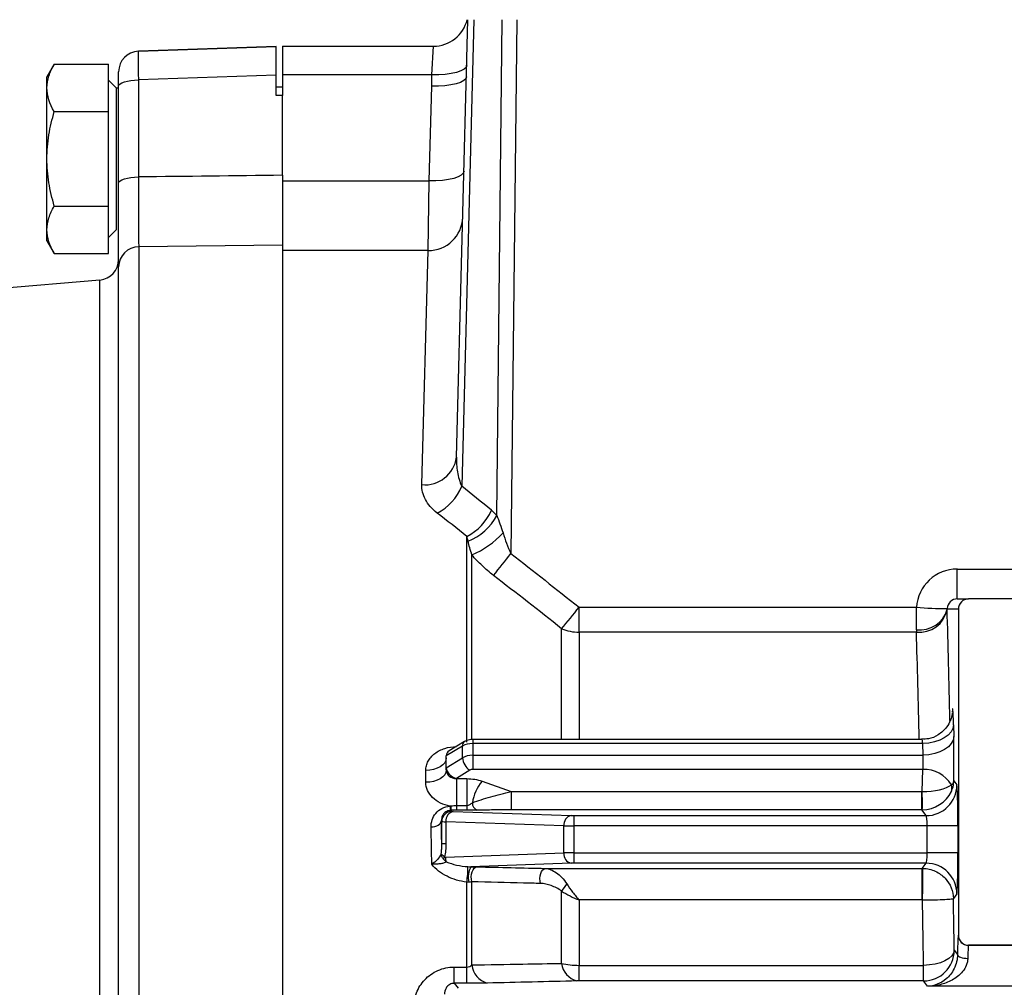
# Model space of a CAD drawing. Header units: millimetres. Extents: x -1087 to -132, y -334 to 655.
# Tile 47 of 63: x -350 to -302, y 138 to 185. Entities that reach past the tile are written whole.
import ezdxf

# ---------------------------------------------------------------- set-up
doc = ezdxf.new("R2010")
doc.units = ezdxf.units.MM

msp = doc.modelspace()

# ---------------------------------------------------------------- linework, layer by layer
at = {"color": 7, "linetype": 'Continuous', "lineweight": 25}
for p, q in [((-328.275, 163.645), (-327.715, 185.023)), ((-327.422, 185.023), (-328.019, 162.224)), ((-326.306, 160.805), (-326.043, 185.023)), ((-325.336, 185.023), (-325.619, 158.94)), ((-337.075, 183.713), (-343.81, 183.477)), ((-343.81, 183.477), (-337.075, 183.712)), ((-337.075, 183.712), (-337.075, 183.713)), ((-337.075, 182.314), (-337.075, 183.712)), ((-336.775, 183.723), (-329.405, 183.723)), ((-336.775, 183.723), (-336.775, 182.324)), ((-329.473, 182.324), (-329.405, 183.723)), ((-343.81, 183.477), (-343.81, 183.477)), ((-347.918, 182.842), (-348.275, 182.223)), ((-347.918, 182.842), (-345.275, 182.842)), ((-345.275, 180.532), (-345.275, 182.842)), ((-344.775, 182.477), (-344.775, 182.478)), ((-344.775, 181.778), (-344.775, 182.477)), ((-337.075, 182.314), (-343.81, 182.079)), ((-337.075, 181.321), (-337.075, 182.314)), ((-336.775, 182.324), (-336.775, 181.321)), ((-329.473, 182.324), (-336.775, 182.324)), ((-329.487, 181.769), (-329.473, 182.324)), ((-348.275, 181.687), (-348.275, 182.223)), ((-344.875, 181.673), (-345.275, 182.073)), ((-344.775, 177.038), (-344.775, 181.778)), ((-343.81, 182.079), (-343.81, 177.338)), ((-329.608, 177.15), (-329.487, 181.769)), ((-348.275, 178.223), (-348.275, 181.687)), ((-344.775, 181.673), (-344.875, 181.673)), ((-344.875, 178.223), (-344.875, 181.673)), ((-336.775, 181.723), (-337.075, 181.723)), ((-336.775, 181.321), (-336.775, 181.32)), ((-336.775, 177.419), (-336.775, 181.32)), ((-347.918, 180.532), (-345.275, 180.532)), ((-345.275, 175.913), (-345.275, 180.532)), ((-348.275, 174.759), (-348.275, 178.223)), ((-344.875, 174.773), (-344.875, 178.223)), ((-336.775, 177.15), (-329.608, 177.15)), ((-329.667, 173.743), (-329.608, 177.15)), ((-347.918, 175.913), (-345.275, 175.913)), ((-345.275, 173.604), (-345.275, 175.913)), ((-348.275, 174.223), (-348.275, 174.759)), ((-345.275, 174.373), (-344.875, 174.773)), ((-348.275, 174.223), (-347.918, 173.604)), ((-347.918, 173.604), (-345.275, 173.604)), ((-336.775, 174.012), (-343.793, 173.928)), ((-343.793, 173.928), (-343.793, 119.322)), ((-336.775, 174.012), (-336.775, 119.539)), ((-329.667, 173.743), (-336.775, 173.743)), ((-329.974, 162.305), (-329.667, 173.743)), ((-344.775, 119.138), (-344.775, 172.945)), ((-345.688, 172.303), (-352.232, 171.731)), ((-345.688, 110.715), (-345.688, 172.303)), ((-327.775, 149.727), (-327.775, 159.775)), ((-327.525, 149.873), (-327.525, 158.87)), ((-303.819, 156.723), (-303.819, 158.183)), ((-303.819, 158.183), (-244.323, 158.183)), ((-322.293, 155.1), (-322.293, 156.312)), ((-322.293, 156.312), (-305.814, 156.312)), ((-303.819, 156.723), (-303.267, 156.723)), ((-286.283, 156.723), (-303.267, 156.723)), ((-303.767, 156.223), (-304.317, 156.223)), ((-303.767, 156.223), (-303.767, 140.298)), ((-323.143, 149.855), (-323.143, 155.268)), ((-305.816, 155.1), (-322.293, 155.1)), ((-322.293, 155.1), (-322.293, 149.855)), ((-304.004, 150.566), (-303.992, 149.995)), ((-327.98, 149.535), (-328.775, 149.064)), ((-327.881, 149.751), (-328.635, 149.305)), ((-327.98, 148.962), (-327.98, 149.535)), ((-305.545, 149.855), (-327.485, 149.855)), ((-327.485, 149.855), (-327.485, 149.658)), ((-327.485, 149.658), (-327.485, 149.087)), ((-305.503, 149.658), (-327.485, 149.658)), ((-305.492, 149.087), (-305.503, 149.658)), ((-328.775, 148.474), (-328.775, 149.059)), ((-327.485, 149.087), (-327.485, 148.392)), ((-327.485, 149.087), (-305.492, 149.087)), ((-328.775, 148.47), (-327.98, 148.962)), ((-329.775, 147.764), (-329.775, 148.345)), ((-328.775, 148.365), (-328.775, 148.474)), ((-327.627, 148.355), (-328.275, 147.954)), ((-305.501, 148.392), (-327.485, 148.392)), ((-305.537, 147.31), (-305.501, 148.392)), ((-328.275, 147.954), (-328.275, 147.942)), ((-328.275, 147.942), (-327.775, 147.942)), ((-328.275, 147.942), (-328.275, 146.631)), ((-327.775, 147.942), (-327.775, 146.631)), ((-327.025, 147.817), (-325.609, 147.31)), ((-303.988, 147.831), (-303.84, 147.633)), ((-325.609, 147.31), (-305.552, 147.31)), ((-325.609, 147.31), (-325.609, 146.418)), ((-305.552, 146.418), (-305.552, 147.31)), ((-328.535, 146.394), (-328.496, 146.342)), ((-328.438, 146.337), (-322.679, 146.136)), ((-328.275, 146.631), (-328.275, 146.394)), ((-328.275, 146.631), (-327.775, 146.631)), ((-327.775, 146.394), (-328.275, 146.394)), ((-327.775, 146.631), (-327.775, 146.394)), ((-305.552, 146.418), (-325.609, 146.418)), ((-305.339, 146.134), (-305.552, 146.418)), ((-328.996, 145.842), (-329.016, 145.869)), ((-328.996, 144.754), (-328.996, 145.842)), ((-323.033, 145.637), (-328.791, 145.838)), ((-328.791, 145.838), (-328.791, 144.754)), ((-322.538, 146.134), (-322.538, 145.634)), ((-322.538, 146.134), (-305.339, 146.134)), ((-323.033, 144.309), (-323.033, 145.637)), ((-305.289, 145.634), (-322.538, 145.634)), ((-322.538, 145.634), (-322.538, 144.311)), ((-305.289, 144.311), (-305.289, 145.634)), ((-303.789, 145.634), (-305.289, 145.634)), ((-303.789, 145.634), (-303.789, 144.311)), ((-328.791, 144.754), (-328.996, 144.754)), ((-328.816, 144.107), (-323.033, 144.309)), ((-322.538, 144.311), (-305.289, 144.311)), ((-322.538, 144.311), (-322.538, 143.811)), ((-303.789, 144.311), (-305.289, 144.311)), ((-322.679, 143.809), (-327.568, 143.638)), ((-305.339, 143.811), (-322.538, 143.811)), ((-305.531, 143.556), (-305.339, 143.811)), ((-323.924, 143.556), (-305.531, 143.556)), ((-305.531, 142.017), (-305.531, 143.556)), ((-327.775, 138.738), (-327.775, 142.887)), ((-327.525, 138.84), (-327.525, 142.904)), ((-323.143, 138.918), (-323.143, 142.446)), ((-322.293, 142.017), (-322.293, 138.82)), ((-305.531, 142.017), (-322.293, 142.017)), ((-303.84, 142.312), (-304.009, 142.087)), ((-303.773, 140.294), (-303.767, 140.298)), ((-303.97, 139.556), (-303.809, 139.342)), ((-303.267, 139.798), (-303.273, 139.794)), ((-286.277, 139.794), (-303.273, 139.794)), ((-286.283, 139.798), (-303.267, 139.798)), ((-328.384, 138.738), (-327.775, 138.738)), ((-328.384, 137.942), (-328.384, 138.738)), ((-327.775, 137.942), (-327.775, 138.738)), ((-322.293, 138.057), (-322.293, 138.82)), ((-322.293, 138.82), (-305.469, 138.82)), ((-305.469, 138.057), (-305.469, 138.82)), ((-305.469, 138.057), (-322.293, 138.057)), ((-305.273, 137.795), (-305.469, 138.057)), ((-328.384, 137.942), (-328.2, 137.697)), ((-327.775, 137.942), (-328.384, 137.942)), ((-284.278, 137.795), (-305.273, 137.795))]:
    msp.add_line(p, q, dxfattribs=at)
at = {"color": 7, "linetype": 'Continuous', "lineweight": 25, "flags": 128}
for points in [[(-327.773, 182.791), (-327.808, 182.692), (-327.907, 182.6), (-328.064, 182.516), (-328.276, 182.444), (-328.533, 182.387), (-328.826, 182.347), (-329.143, 182.326), (-329.473, 182.324)], [(-327.788, 182.236), (-327.823, 182.137), (-327.921, 182.045), (-328.079, 181.961), (-328.29, 181.889), (-328.547, 181.832), (-328.84, 181.792), (-329.157, 181.771), (-329.487, 181.769)], [(-344.775, 181.778), (-344.757, 181.836), (-344.702, 181.891), (-344.614, 181.942), (-344.495, 181.987), (-344.349, 182.025), (-344.182, 182.053), (-344, 182.071), (-343.81, 182.079)], [(-327.909, 177.616), (-327.944, 177.518), (-328.042, 177.425), (-328.2, 177.341), (-328.411, 177.269), (-328.668, 177.213), (-328.961, 177.173), (-329.278, 177.151), (-329.608, 177.15)], [(-344.775, 177.038), (-344.757, 177.095), (-344.702, 177.15), (-344.614, 177.201), (-344.495, 177.246), (-344.349, 177.284), (-344.182, 177.312), (-344, 177.331), (-343.81, 177.338)], [(-304.004, 150.566), (-304.038, 150.391), (-304.127, 150.223), (-304.267, 150.067), (-304.454, 149.931), (-304.68, 149.817), (-304.936, 149.732), (-305.214, 149.678), (-305.503, 149.658)], [(-303.992, 149.995), (-304.026, 149.821), (-304.115, 149.652), (-304.256, 149.497), (-304.442, 149.36), (-304.668, 149.247), (-304.925, 149.162), (-305.203, 149.108), (-305.492, 149.087)], [(-328.775, 148.955), (-328.794, 148.836), (-328.851, 148.722), (-328.944, 148.616), (-329.068, 148.524), (-329.22, 148.448), (-329.393, 148.392), (-329.58, 148.357), (-329.775, 148.345)], [(-328.775, 148.365), (-328.794, 148.248), (-328.851, 148.135), (-328.944, 148.031), (-329.068, 147.94), (-329.22, 147.865), (-329.393, 147.81), (-329.58, 147.776), (-329.775, 147.764)], [(-329.516, 145.584), (-329.42, 145.591), (-329.327, 145.607), (-329.241, 145.634), (-329.166, 145.67), (-329.104, 145.712), (-329.057, 145.761), (-329.027, 145.814), (-329.016, 145.869)], [(-327.525, 142.904), (-327.547, 143.023), (-327.552, 143.148), (-327.54, 143.272), (-327.51, 143.388), (-327.466, 143.487), (-327.409, 143.565), (-327.344, 143.615), (-327.275, 143.634)], [(-324.174, 142.82), (-324.197, 142.938), (-324.203, 143.064), (-324.191, 143.19), (-324.162, 143.307), (-324.117, 143.407), (-324.06, 143.485), (-323.994, 143.536), (-323.924, 143.556)], [(-303.97, 139.556), (-304.004, 139.415), (-304.093, 139.278), (-304.234, 139.152), (-304.421, 139.042), (-304.646, 138.95), (-304.903, 138.881), (-305.181, 138.837), (-305.469, 138.82)], [(-303.809, 139.342), (-303.797, 139.307), (-303.767, 139.273), (-303.72, 139.242), (-303.658, 139.214), (-303.583, 139.192), (-303.497, 139.175), (-303.405, 139.164), (-303.309, 139.159)]]:
    msp.add_lwpolyline(points, dxfattribs=at)
at = {"color": 7, "linetype": 'Continuous', "lineweight": 25}
for centre, radius, start, end in [((-329.405, 185.423), 1.7, 270, 346.391), ((-343.775, 182.477), 1, 92, 180), ((-343.775, 182.478), 1, 92, 180), ((-329.651, 175.427), 1.684, 269.4389, 357.992), ((-343.784, 172.937), 0.991, 90.4974, 179.5119), ((-345.775, 173.299), 1, 275, 360), ((-329.819, 163.856), 1.559, 264.3011, 352.2095), ((-330.363, 163.176), 2.53, 296.8421, 337.8978), ((-328.939, 162.074), 2.577, 296.8479, 336.6311), ((-328.68, 162.04), 2.677, 291.1602, 332.5316), ((-329.29, 162.975), 4.468, 293.2626, 317.3531), ((-377.98, 199.668), 66.336, 320.94291, 322.12313), ((-374.466, 197.918), 66.731, 320.27344, 321.42946), ((-304.483, 171.495), 15.241, 264.9894, 270.6211), ((-305.635, 156.568), 1.363, 262.3566, 345.3266), ((-305.671, 156.471), 1.379, 263.944, 349.0352), ((-322.303, 157.276), 2.177, 247.3112, 270.2752), ((-327.74, 149.555), 0.241, 125.7833, 184.974), ((-327.187, 149.018), 0.795, 184.0211, 236.4458), ((-305.449, 146.829), 1.564, 31.154, 91.9072), ((-325.343, 146.423), 2.185, 140.3433, 170.9613), ((-305.341, 147.635), 1.501, 270.0536, 359.9311), ((-304.539, 147.474), 0.459, 340.007, 20.9753), ((-319.021, 146.749), 13.496, 358.5969, 2.3853), ((-327.119, 146.753), 0.382, 178.0358, 247.8971), ((-328.496, 145.842), 0.5, 90.0536, 179.9311), ((-328.334, 145.889), 0.46, 103.0329, 186.4054), ((-327.588, 146.634), 1.005, 181.9207, 193.8422), ((-336.451, 146.585), 7.917, 358.617, 0.195), ((-322.575, 145.688), 0.46, 103.0329, 186.4054), ((-322.575, 144.258), 0.46, 173.5946, 256.9671), ((-328.377, 143.867), 0.552, 152.4115, 165.1082), ((-328.139, 144.116), 0.678, 180.8069, 200.7201), ((-305.341, 142.31), 1.501, 0.0689, 89.9464), ((-331.73, 143.562), 4.012, 350.3178, 1.1644), ((-326.688, 143.132), 1.016, 150.0688, 194.3675), ((-339.392, 143.251), 33.894, 357.9129, 0.5142), ((-320.793, 141.083), 2.716, 140.6302, 149.897), ((-303.273, 140.295), 0.5, 180.0252, 269.9639), ((-305.47, 139.558), 1.501, 270.0536, 359.9311), ((-326.499, 138.948), 1.032, 185.9595, 254.4617), ((-322.13, 139.042), 1.02, 186.9749, 255.0727)]:
    msp.add_arc(centre, radius, start, end, dxfattribs=at)
for centre, major_axis, ratio, start_param, end_param in [((-343.775, 181.477), (-0.035, 2), 0.012788, 0.000278, 1.264748), ((-1191.005, 106.723), (2147.719, 22.574), 0.033301, 1.161396, 1.161548), ((-263.849, 116.457), (2141.154, 22.499), 0.028843, 1.604559, 1.607847), ((-372.593, 106.678), (50.851, 49.918), 0.963647, 0.09574, 0.122832), ((-373.795, 106.723), (62.491, 32.983), 0.956151, 0.386009, 0.413102), ((-303.817, 156.183), (1.702, -1.052), 0.999234, 2.124576, 3.630919), ((-303.817, 156.223), (0.457, -0.207), 0.996367, 1.997543, 3.503886), ((-303.267, 156.223), (-0.5, 0), 0.999657, 4.712389, 6.283185), ((-304.313, 156.357), (0, 0.2), 0.026186, 2.305361, 2.403016), ((-305.497, 106.723), (0, 66.925), 0.026186, 5.431118, 5.544608), ((-305.813, 156.357), (0, 1.7), 0.003081, 2.305361, 2.403016), ((-306.996, 106.723), (0, 65.425), 0.026786, 5.432228, 5.544608), ((-304.045, 149.355), (0, 2), 0.026186, 5.362915, 6.691307), ((-327.485, 149.237), (0.7, 0), 0.601637, 1.570796, 2.356194), ((-305.545, 149.355), (0, 0.5), 0.104744, 5.362915, 6.290978), ((-304.034, 148.784), (0, 2), 0.026186, 4.215337, 5.362915), ((-328.275, 148.937), (0.464, -0.264), 0.707375, 2.758185, 3.512659), ((-328.275, 149.355), (0.448, 0.442), 0.502595, 2.66908, 2.681421), ((-327.485, 148.66), (0.7, 0), 0.609574, 1.570796, 2.356194), ((-305.533, 148.784), (0, 0.5), 0.104744, 3.809572, 5.362915), ((-328.275, 148.784), (0.448, 0.454), 0.488826, 2.681421, 2.693762), ((-328.275, 148.346), (0.467, -0.26), 0.686944, 3.519282, 5.077737), ((-327.485, 148.268), (0.2, 0), 0.619495, 1.570796, 2.356194), ((-305.481, 147.822), (1.502, 0.031), 0.340096, 4.668031, 5.854644), ((-303.842, 145.634), (0, 2), 0.026186, 4.712389, 6.248279), ((-305.521, 148.268), (0.958, 0.305), 0.948035, 4.388259, 4.40356), ((-305.481, 147.822), (1.439, 0.465), 0.920576, 4.390806, 5.57742), ((-328.296, 146.342), (0.2, 0), 0.034921, 3.167773, 3.926991), ((-305.521, 147.876), (1.432, 0.465), 0.96504, 4.388252, 4.403553), ((-330.496, 106.723), (0, 68.75), 0.026186, 5.298577, 5.318161), ((-328.296, 145.843), (0.7, 0), 0.009977, 3.167773, 3.926991), ((-322.538, 146.141), (0.2, 0), 0.034921, 3.926991, 4.712389), ((-305.341, 145.634), (0, 0.5), 0.104744, 4.712389, 6.248279), ((-330.996, 106.723), (0, 68.25), 0.026378, 5.285959, 5.318161), ((-322.538, 145.641), (0.7, 0), 0.009977, 3.926991, 4.712389), ((-322.538, 144.304), (0.7, 0), 0.009977, 1.570796, 2.356194), ((-305.341, 144.311), (0, 0.5), 0.104744, 3.176499, 4.712389), ((-303.842, 144.311), (0, 2), 0.026186, 3.176499, 4.712389), ((-322.538, 143.804), (0.2, 0), 0.034921, 1.570796, 2.356194), ((-306.996, 106.723), (0, 65.425), 0.026786, 5.225169, 5.28218), ((-305.497, 106.723), (0, 66.925), 0.026186, 5.225169, 5.269121), ((-303.772, 138.795), (0, 1.5), 0.026186, 0.017453, 1.197345), ((-303.267, 140.298), (0.416, 0.277), 0.999505, 2.553877, 4.124217), ((-303.272, 138.795), (0, 1), 0.039279, 0.017453, 1.197345)]:
    msp.add_ellipse(centre, major_axis=major_axis, ratio=ratio, start_param=start_param, end_param=end_param, dxfattribs=at)
for points, knots in [([(-348.275, 181.687), (-348.275, 181.883), (-348.241, 182.079), (-348.117, 182.463), (-348.027, 182.653), (-347.918, 182.842)], [0, 0, 0, 0, 0.5, 0.5, 1, 1, 1, 1]), ([(-348.275, 178.223), (-348.275, 178.613), (-348.241, 179.009), (-348.116, 179.78), (-348.026, 180.159), (-347.918, 180.532)], [0, 0, 0, 0, 0.5, 0.5, 1, 1, 1, 1]), ([(-347.918, 175.913), (-348.026, 176.289), (-348.117, 176.674), (-348.242, 177.445), (-348.275, 177.832), (-348.275, 178.223)], [0, 0, 0, 0, 0.5, 0.5, 1, 1, 1, 1]), ([(-344.775, 172.945), (-344.775, 173.046), (-344.775, 173.216), (-344.775, 173.571), (-344.775, 173.708), (-344.775, 174.008), (-344.775, 174.173), (-344.775, 174.707), (-344.775, 175.125), (-344.775, 175.801), (-344.775, 176.035), (-344.775, 176.523), (-344.775, 176.778), (-344.775, 177.038)], [0, 0, 0, 0, 0.25, 0.25, 0.375, 0.375, 0.5, 0.5, 0.75, 0.75, 0.875, 0.875, 1, 1, 1, 1]), ([(-343.81, 177.338), (-343.81, 177.122), (-343.81, 176.91), (-343.81, 176.503), (-343.81, 176.307), (-343.808, 175.744), (-343.807, 175.396), (-343.805, 174.951), (-343.804, 174.814), (-343.802, 174.563), (-343.801, 174.449), (-343.798, 174.153), (-343.795, 174.012), (-343.793, 173.928)], [0, 0, 0, 0, 0.125, 0.125, 0.25, 0.25, 0.5, 0.5, 0.625, 0.625, 0.75, 0.75, 1, 1, 1, 1]), ([(-336.775, 177.419), (-336.775, 177.206), (-336.775, 176.998), (-336.775, 176.59), (-336.775, 176.391), (-336.775, 176.016), (-336.775, 175.837), (-336.775, 175.497), (-336.775, 175.335), (-336.775, 174.886), (-336.775, 174.637), (-336.775, 174.338), (-336.775, 174.252), (-336.775, 174.11), (-336.775, 174.054), (-336.775, 174.012)], [0, 0, 0, 0, 0.125, 0.125, 0.25, 0.25, 0.375, 0.375, 0.5, 0.5, 0.75, 0.75, 0.875, 0.875, 1, 1, 1, 1]), ([(-348.275, 174.759), (-348.275, 174.955), (-348.241, 175.15), (-348.117, 175.535), (-348.027, 175.725), (-347.918, 175.913)], [0, 0, 0, 0, 0.5, 0.5, 1, 1, 1, 1]), ([(-328.275, 163.645), (-328.281, 163.404), (-328.266, 163.164), (-328.185, 162.686), (-328.123, 162.449), (-328.019, 162.224)], [0, 0, 0, 0, 0.5, 0.5, 1, 1, 1, 1]), ([(-329.221, 160.918), (-329.352, 161.019), (-329.463, 161.125), (-329.654, 161.347), (-329.734, 161.463), (-329.922, 161.82), (-329.981, 162.061), (-329.974, 162.305)], [0, 0, 0, 0, 0.25, 0.25, 0.5, 0.5, 1, 1, 1, 1]), ([(-326.469, 157.87), (-326.665, 158.021), (-326.85, 158.182), (-327.201, 158.517), (-327.368, 158.692), (-327.525, 158.87)], [0, 0, 0, 0, 0.5, 0.5, 1, 1, 1, 1]), ([(-305.817, 155.217), (-305.817, 155.368), (-305.817, 155.539), (-305.816, 155.914), (-305.815, 156.109), (-305.814, 156.312)], [0, 0, 0, 0, 0.5, 0.5, 1, 1, 1, 1]), ([(-304.317, 156.255), (-304.318, 156.253), (-304.318, 156.252), (-304.318, 156.25), (-304.318, 156.248), (-304.318, 156.246), (-304.318, 156.245), (-304.318, 156.241), (-304.318, 156.239), (-304.318, 156.236), (-304.318, 156.23), (-304.317, 156.226), (-304.317, 156.223)], [0, 0, 0, 0, 0.00000499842, 0.00000499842, 0.00000499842, 0.00001189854, 0.00001189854, 0.00001189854, 0.00002535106, 0.00002535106, 0.00002535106, 0.00006356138, 0.00006356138, 0.00006356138, 0.00006356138]), ([(-304.066, 151.134), (-304.066, 151.134), (-304.066, 151.135), (-304.073, 151.079), (-304.097, 150.963), (-304.168, 150.736), (-304.359, 150.398), (-304.722, 150.068), (-305.159, 149.868), (-305.441, 149.876), (-305.546, 149.879)], [0, 0, 0, 0, 0.057543, 0.106426, 0.157299, 0.255581, 0.414195, 0.646484, 0.867753, 1, 1, 1, 1]), ([(-327.485, 149.855), (-327.518, 149.854), (-327.637, 149.85), (-327.774, 149.811), (-327.865, 149.76), (-327.881, 149.751)], [0, 0, 0, 0, 0.234627, 0.861501, 1, 1, 1, 1]), ([(-329.775, 148.345), (-329.775, 148.423), (-329.765, 148.5), (-329.727, 148.65), (-329.698, 148.724), (-329.622, 148.866), (-329.575, 148.933), (-329.466, 149.059), (-329.402, 149.118), (-329.194, 149.278), (-329.027, 149.363), (-328.667, 149.478), (-328.472, 149.508), (-328.275, 149.508)], [0, 0, 0, 0, 0.125, 0.125, 0.25, 0.25, 0.375, 0.375, 0.5, 0.5, 0.75, 0.75, 1, 1, 1, 1]), ([(-328.775, 148.954), (-328.775, 148.954), (-328.775, 148.947), (-328.773, 148.95), (-328.772, 148.953)], [0, 0, 0, 0, 0.056127, 1, 1, 1, 1]), ([(-328.775, 148.365), (-328.775, 148.256), (-328.721, 148.147), (-328.537, 147.989), (-328.408, 147.942), (-328.275, 147.942)], [0, 0, 0, 0, 0.5, 0.5, 1, 1, 1, 1]), ([(-328.593, 146.6), (-328.756, 146.628), (-328.916, 146.68), (-329.203, 146.82), (-329.333, 146.911), (-329.546, 147.12), (-329.631, 147.24), (-329.745, 147.493), (-329.775, 147.628), (-329.775, 147.764)], [0, 0, 0, 0, 0.25, 0.25, 0.5, 0.5, 0.75, 0.75, 1, 1, 1, 1]), ([(-327.775, 147.942), (-327.643, 147.942), (-327.514, 147.931), (-327.262, 147.889), (-327.139, 147.858), (-327.025, 147.817)], [0, 0, 0, 0, 0.5, 0.5, 1, 1, 1, 1]), ([(-304.111, 147.638), (-304.078, 147.654), (-304.048, 147.679), (-304.005, 147.743), (-303.991, 147.784), (-303.988, 147.831)], [0, 0, 0, 0, 0.5, 0.5, 1, 1, 1, 1]), ([(-304.108, 147.317), (-304.076, 147.385), (-304.048, 147.463), (-304.005, 147.636), (-303.991, 147.731), (-303.988, 147.831)], [0, 0, 0, 0, 0.5, 0.5, 1, 1, 1, 1]), ([(-327.501, 146.766), (-327.225, 146.864), (-326.926, 146.96), (-326.443, 147.1), (-326.277, 147.146), (-325.944, 147.233), (-325.774, 147.275), (-325.609, 147.31)], [0, 0, 0, 0, 0.5, 0.5, 0.75, 0.75, 1, 1, 1, 1]), ([(-327.775, 146.631), (-327.716, 146.631), (-327.663, 146.652), (-327.576, 146.704), (-327.538, 146.734), (-327.501, 146.766)], [0, 0, 0, 0, 0.5, 0.5, 1, 1, 1, 1]), ([(-329.516, 145.584), (-329.518, 145.701), (-329.501, 145.816), (-329.426, 146.04), (-329.369, 146.147), (-329.211, 146.34), (-329.112, 146.424), (-328.872, 146.552), (-328.735, 146.592), (-328.593, 146.6)], [0, 0, 0, 0, 0.25, 0.25, 0.5, 0.5, 0.75, 0.75, 1, 1, 1, 1]), ([(-328.564, 146.393), (-328.655, 146.388), (-328.736, 146.355), (-328.855, 146.276), (-328.898, 146.228), (-328.963, 146.13), (-328.985, 146.079), (-329.012, 145.975), (-329.018, 145.922), (-329.016, 145.869)], [0, 0, 0, 0, 0.25, 0.25, 0.5, 0.5, 0.75, 0.75, 1, 1, 1, 1]), ([(-325.609, 146.418), (-325.757, 146.418), (-325.901, 146.417), (-326.186, 146.415), (-326.327, 146.414), (-326.742, 146.409), (-327.008, 146.404), (-327.263, 146.399)], [0, 0, 0, 0, 0.25, 0.25, 0.5, 0.5, 1, 1, 1, 1]), ([(-329.02, 144.274), (-329.008, 144.356), (-329.003, 144.436), (-328.996, 144.596), (-328.996, 144.675), (-328.996, 144.754)], [0, 0, 0, 0, 0.5, 0.5, 1, 1, 1, 1]), ([(-328.791, 144.754), (-328.791, 144.647), (-328.796, 144.54), (-328.818, 144.328), (-328.836, 144.222), (-328.866, 144.123)], [0, 0, 0, 0, 0.5, 0.5, 1, 1, 1, 1]), ([(-329.02, 144.274), (-329.06, 144.179), (-329.128, 144.076), (-329.289, 143.895), (-329.384, 143.816), (-329.484, 143.757)], [0, 0, 0, 0, 0.5, 0.5, 1, 1, 1, 1]), ([(-328.866, 144.123), (-328.904, 144.15), (-328.936, 144.176), (-328.988, 144.227), (-329.008, 144.252), (-329.02, 144.274)], [0, 0, 0, 0, 0.5, 0.5, 1, 1, 1, 1]), ([(-328.911, 144.009), (-328.942, 144.052), (-328.967, 144.096), (-329.004, 144.185), (-329.016, 144.231), (-329.02, 144.274)], [0, 0, 0, 0, 0.5, 0.5, 1, 1, 1, 1]), ([(-328.773, 143.877), (-328.807, 143.848), (-328.857, 143.829), (-328.965, 143.798), (-329.023, 143.787), (-329.147, 143.77), (-329.212, 143.764), (-329.345, 143.757), (-329.415, 143.755), (-329.484, 143.757)], [0, 0, 0, 0, 0.25, 0.25, 0.5, 0.5, 0.75, 0.75, 1, 1, 1, 1]), ([(-328.866, 144.123), (-328.866, 144.122), (-328.865, 144.122), (-328.864, 144.121), (-328.86, 144.117), (-328.855, 144.114), (-328.85, 144.112), (-328.84, 144.108), (-328.828, 144.107), (-328.816, 144.107)], [0, 0, 0, 0, 0.00000339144, 0.00000339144, 0.00000339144, 0.00002511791, 0.00002511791, 0.00002511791, 0.00007432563, 0.00007432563, 0.00007432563, 0.00007432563]), ([(-328.773, 143.877), (-328.613, 143.812), (-328.444, 143.761), (-328.091, 143.682), (-327.909, 143.654), (-327.719, 143.644)], [0, 0, 0, 0, 0.5, 0.5, 1, 1, 1, 1]), ([(-327.775, 142.887), (-327.947, 142.905), (-328.112, 142.94), (-328.434, 143.036), (-328.591, 143.099), (-328.885, 143.246), (-329.023, 143.33), (-329.277, 143.525), (-329.391, 143.634), (-329.484, 143.757)], [0, 0, 0, 0, 0.25, 0.25, 0.5, 0.5, 0.75, 0.75, 1, 1, 1, 1]), ([(-323.924, 143.556), (-323.759, 143.548), (-323.578, 143.47), (-323.219, 143.212), (-323.041, 143.032), (-322.893, 142.806)], [0, 0, 0, 0, 0.5, 0.5, 1, 1, 1, 1]), ([(-305.499, 143.555), (-305.289, 143.551), (-305.081, 143.502), (-304.709, 143.333), (-304.546, 143.213), (-304.156, 142.801), (-304.015, 142.443), (-304.009, 142.087)], [0, 0, 0, 0, 0.25, 0.25, 0.5, 0.5, 1, 1, 1, 1]), ([(-324.174, 142.82), (-324.451, 142.827), (-324.727, 142.834), (-325.004, 142.841), (-325.844, 142.862), (-326.684, 142.883), (-327.525, 142.904)], [0, 0, 0, 0, 0.001, 0.001, 0.001, 0.004032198, 0.004032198, 0.004032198, 0.004032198]), ([(-323.143, 142.446), (-323.223, 142.507), (-323.307, 142.557), (-323.479, 142.646), (-323.567, 142.683), (-323.829, 142.777), (-324.005, 142.816), (-324.174, 142.82)], [0, 0, 0, 0, 0.25, 0.25, 0.5, 0.5, 1, 1, 1, 1]), ([(-322.893, 142.806), (-322.801, 142.667), (-322.705, 142.528), (-322.553, 142.326), (-322.501, 142.26), (-322.397, 142.134), (-322.344, 142.073), (-322.293, 142.017)], [0, 0, 0, 0, 0.5, 0.5, 0.75, 0.75, 1, 1, 1, 1]), ([(-323.143, 142.446), (-323.01, 142.362), (-322.872, 142.284), (-322.587, 142.139), (-322.438, 142.072), (-322.293, 142.017)], [0, 0, 0, 0, 0.5, 0.5, 1, 1, 1, 1]), ([(-305.521, 142.017), (-305.31, 142.017), (-305.102, 142.02), (-304.728, 142.029), (-304.564, 142.035), (-304.299, 142.049), (-304.195, 142.057), (-304.053, 142.072), (-304.014, 142.08), (-304.009, 142.087)], [0, 0, 0, 0, 0.25, 0.25, 0.5, 0.5, 0.75, 0.75, 1, 1, 1, 1]), ([(-303.809, 139.342), (-303.81, 139.287), (-303.813, 139.231), (-303.828, 139.115), (-303.838, 139.054), (-303.881, 138.877), (-303.924, 138.762), (-304.028, 138.554), (-304.089, 138.461), (-304.218, 138.297), (-304.287, 138.226), (-304.501, 138.04), (-304.652, 137.954), (-304.959, 137.834), (-305.116, 137.802), (-305.273, 137.795)], [0, 0, 0, 0, 0.0625, 0.0625, 0.125, 0.125, 0.25, 0.25, 0.375, 0.375, 0.5, 0.5, 0.75, 0.75, 1, 1, 1, 1]), ([(-303.309, 139.159), (-303.31, 139.103), (-303.316, 139.047), (-303.339, 138.932), (-303.357, 138.874), (-303.423, 138.709), (-303.486, 138.607), (-303.632, 138.426), (-303.715, 138.347), (-303.889, 138.209), (-303.98, 138.15), (-304.264, 137.995), (-304.461, 137.923), (-304.863, 137.825), (-305.069, 137.799), (-305.273, 137.795)], [0, 0, 0, 0, 0.0625, 0.0625, 0.125, 0.125, 0.25, 0.25, 0.375, 0.375, 0.5, 0.5, 0.75, 0.75, 1, 1, 1, 1]), ([(-330.356, 136.746), (-330.359, 136.996), (-330.317, 137.239), (-330.137, 137.71), (-330.006, 137.925), (-329.649, 138.305), (-329.435, 138.46), (-329.061, 138.625), (-328.931, 138.666), (-328.664, 138.723), (-328.524, 138.738), (-328.384, 138.738)], [0, 0, 0, 0, 0.25, 0.25, 0.5, 0.5, 0.75, 0.75, 0.875, 0.875, 1, 1, 1, 1]), ([(-327.775, 138.738), (-327.722, 138.738), (-327.672, 138.751), (-327.589, 138.79), (-327.555, 138.814), (-327.525, 138.84)], [0, 0, 0, 0, 0.5, 0.5, 1, 1, 1, 1]), ([(-327.525, 138.84), (-326.692, 138.855), (-325.86, 138.87), (-325.029, 138.885), (-324.4, 138.896), (-323.771, 138.907), (-323.143, 138.918)], [0, 0, 0, 0, 0.003000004, 0.003000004, 0.003000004, 0.00527121, 0.00527121, 0.00527121, 0.00527121]), ([(-322.293, 138.057), (-322.308, 138.057), (-322.323, 138.057), (-322.338, 138.057), (-322.357, 138.057), (-322.376, 138.056), (-322.393, 138.056)], [0, 0, 0, 0, 0.0000458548, 0.0000458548, 0.0000458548, 0.0001062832, 0.0001062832, 0.0001062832, 0.0001062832]), ([(-328.384, 137.942), (-328.443, 137.943), (-328.499, 137.931), (-328.589, 137.897), (-328.625, 137.876), (-328.714, 137.811), (-328.753, 137.762), (-328.842, 137.614), (-328.862, 137.51), (-328.856, 137.406)], [0, 0, 0, 0, 0.125, 0.125, 0.25, 0.25, 0.5, 0.5, 1, 1, 1, 1]), ([(-326.775, 137.953), (-326.923, 137.95), (-327.082, 137.947), (-327.42, 137.943), (-327.597, 137.942), (-327.775, 137.942)], [0, 0, 0, 0, 0.5, 0.5, 1, 1, 1, 1])]:
    msp.add_open_spline(points, degree=3, knots=knots, dxfattribs=at)
for points in [[(-347.918, 180.532), (-348.136, 180.91), (-348.275, 181.293), (-348.275, 181.687)], [(-347.918, 173.604), (-348.136, 173.982), (-348.275, 174.365), (-348.275, 174.759)], [(-326.574, 161.052), (-326.482, 160.975), (-326.393, 160.893), (-326.306, 160.805)], [(-326.306, 160.805), (-326.207, 160.528), (-326.097, 160.243), (-326.003, 159.948)], [(-327.714, 159.544), (-327.734, 159.622), (-327.754, 159.699), (-327.775, 159.775)], [(-326.003, 159.948), (-325.896, 159.607), (-325.774, 159.268), (-325.619, 158.94)], [(-327.525, 158.87), (-327.594, 159.109), (-327.661, 159.33), (-327.714, 159.544)], [(-325.619, 158.94), (-324.505, 158.07), (-323.396, 157.195), (-322.293, 156.312)], [(-323.143, 155.268), (-324.246, 156.142), (-325.355, 157.009), (-326.469, 157.87)], [(-328.593, 146.6), (-328.573, 146.605), (-328.553, 146.609), (-328.533, 146.612)], [(-328.535, 146.394), (-328.545, 146.394), (-328.554, 146.394), (-328.564, 146.393)], [(-328.275, 146.394), (-328.362, 146.394), (-328.449, 146.394), (-328.535, 146.394)], [(-328.533, 146.612), (-328.448, 146.624), (-328.362, 146.631), (-328.275, 146.631)], [(-327.263, 146.399), (-327.42, 146.396), (-327.594, 146.394), (-327.775, 146.394)], [(-328.773, 143.877), (-328.827, 143.914), (-328.873, 143.958), (-328.911, 144.009)], [(-327.719, 143.644), (-327.67, 143.641), (-327.62, 143.638), (-327.568, 143.638)], [(-327.568, 143.638), (-327.463, 143.638), (-327.365, 143.636), (-327.275, 143.634)], [(-327.275, 143.634), (-326.156, 143.608), (-325.039, 143.582), (-323.924, 143.556)], [(-305.531, 143.556), (-305.521, 143.556), (-305.51, 143.555), (-305.499, 143.555)], [(-327.671, 142.88), (-327.705, 142.876), (-327.741, 142.88), (-327.775, 142.887)], [(-327.525, 142.904), (-327.568, 142.893), (-327.617, 142.885), (-327.671, 142.88)], [(-305.521, 142.017), (-305.524, 142.017), (-305.528, 142.017), (-305.531, 142.017)], [(-323.143, 138.918), (-322.884, 138.854), (-322.591, 138.82), (-322.293, 138.82)], [(-322.393, 138.056), (-323.85, 138.022), (-325.311, 137.987), (-326.775, 137.953)]]:
    msp.add_open_spline(points, degree=3, dxfattribs=at)

doc.saveas('drawing.dxf')
